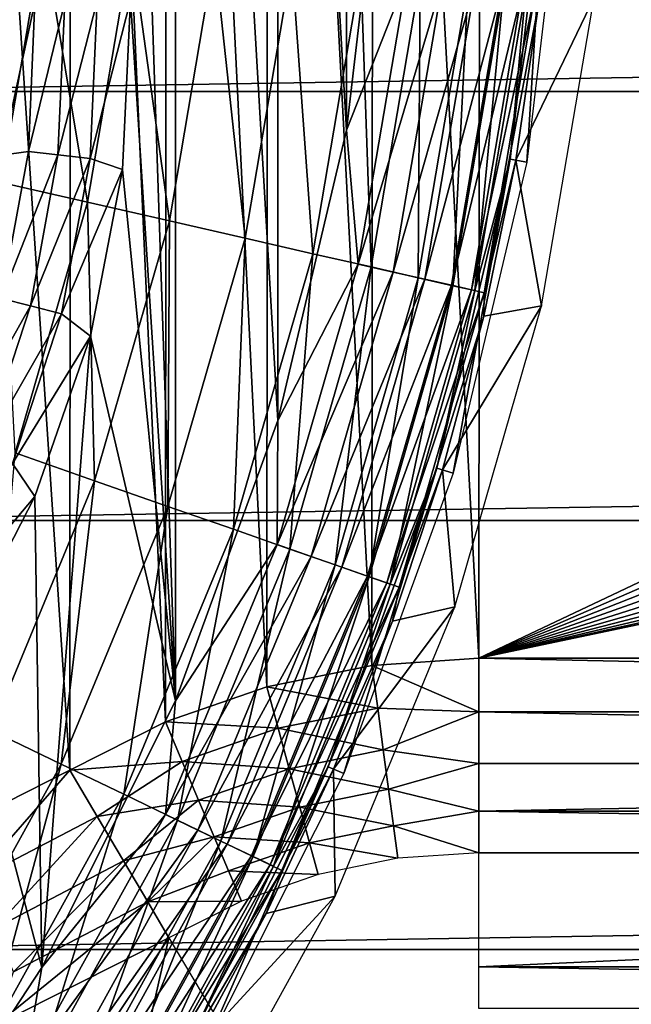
# Model space of a CAD drawing. Header units: millimetres. Extents: x -60 to 60, y -60 to 60.
# Tile 98 of 256: x -38.6 to -36.83, y -3.84 to -0.97. Entities that reach past the tile are written whole.
import ezdxf

# ---------------------------------------------------------------- set-up
doc = ezdxf.new("R2010")
doc.units = ezdxf.units.MM
doc.header["$LTSCALE"] = 81.481481
for name, color, linetype in [('106', 7, 'CONTINUOUS'), ('151', 7, 'CONTINUOUS'), ('17', 7, 'CONTINUOUS'), ('221', 7, 'CONTINUOUS'), ('24', 7, 'CONTINUOUS'), ('282', 7, 'CONTINUOUS'), ('323', 7, 'CONTINUOUS'), ('65', 7, 'CONTINUOUS'), ('66', 7, 'CONTINUOUS'), ('67', 7, 'CONTINUOUS'), ('7', 7, 'CONTINUOUS'), ('76', 7, 'CONTINUOUS'), ('87', 7, 'CONTINUOUS'), ('95', 7, 'CONTINUOUS')]:
    doc.layers.add(name, color=color, linetype=linetype)

msp = doc.modelspace()

# ---------------------------------------------------------------- linework, layer by layer
at = {"layer": '106', "color": 7, "linetype": 'Continuous', "true_color": 0xf5f5f5}
for points in [[(-37.5535, -0.4337, 2), (-37.6542, -1.2953, 2), (-37.4784, -0.8475, 2.0123), (-37.5535, -0.4337, 2)], [(-37.4784, -0.8475, 2.0123), (-37.6542, -1.2953, 2), (-37.6206, -1.6843, 2.0123), (-37.4784, -0.8475, 2.0123)], [(-37.4784, -0.8475, 2.0123), (-37.6206, -1.6843, 2.0123), (-37.3744, -0.8592, 2.0485), (-37.4784, -0.8475, 2.0123)], [(-37.3744, -0.8592, 2.0485), (-37.6206, -1.6843, 2.0123), (-37.5185, -1.7076, 2.0485), (-37.3744, -0.8592, 2.0485)], [(-37.3744, -0.8592, 2.0485), (-37.5185, -1.7076, 2.0485), (-37.2808, -0.8697, 2.1069), (-37.3744, -0.8592, 2.0485)], [(-37.2808, -0.8697, 2.1069), (-37.5185, -1.7076, 2.0485), (-37.4267, -1.7286, 2.1069), (-37.2808, -0.8697, 2.1069)], [(-37.2808, -0.8697, 2.1069), (-37.4267, -1.7286, 2.1069), (-37.2022, -0.8786, 2.1846), (-37.2808, -0.8697, 2.1069)], [(-37.2022, -0.8786, 2.1846), (-37.4267, -1.7286, 2.1069), (-37.3496, -1.7461, 2.1846), (-37.2022, -0.8786, 2.1846)], [(-37.2022, -0.8786, 2.1846), (-37.3496, -1.7461, 2.1846), (-37.1427, -0.8853, 2.2779), (-37.2022, -0.8786, 2.1846)], [(-37.1427, -0.8853, 2.2779), (-37.3496, -1.7461, 2.1846), (-37.2912, -1.7595, 2.2779), (-37.1427, -0.8853, 2.2779)], [(-37.1427, -0.8853, 2.2779), (-37.2912, -1.7595, 2.2779), (-37.105, -0.8896, 2.382), (-37.1427, -0.8853, 2.2779)], [(-37.105, -0.8896, 2.382), (-37.2912, -1.7595, 2.2779), (-37.2542, -1.7679, 2.382), (-37.105, -0.8896, 2.382)], [(-37.0948, -0.924, 2.4913), (-37.105, -0.8896, 2.382), (-37.2542, -1.7679, 2.382), (-37.0948, -0.924, 2.4913)], [(-37.1619, -1.3821, 2.4913), (-37.0948, -0.924, 2.4913), (-37.2542, -1.7679, 2.382), (-37.1619, -1.3821, 2.4913)], [(-37.6542, -1.2953, 2), (-37.8543, -2.1393, 2), (-37.6206, -1.6843, 2.0123), (-37.6542, -1.2953, 2)], [(-37.2555, -1.8355, 2.4913), (-37.1619, -1.3821, 2.4913), (-37.2542, -1.7679, 2.382), (-37.2555, -1.8355, 2.4913)], [(-37.6206, -1.6843, 2.0123), (-37.8556, -2.4999, 2.0123), (-37.5185, -1.7076, 2.0485), (-37.6206, -1.6843, 2.0123)], [(-37.6206, -1.6843, 2.0123), (-37.8543, -2.1393, 2), (-37.8556, -2.4999, 2.0123), (-37.6206, -1.6843, 2.0123)], [(-37.5185, -1.7076, 2.0485), (-37.8556, -2.4999, 2.0123), (-37.7567, -2.5345, 2.0485), (-37.5185, -1.7076, 2.0485)], [(-37.5185, -1.7076, 2.0485), (-37.7567, -2.5345, 2.0485), (-37.4267, -1.7286, 2.1069), (-37.5185, -1.7076, 2.0485)], [(-37.4267, -1.7286, 2.1069), (-37.7567, -2.5345, 2.0485), (-37.6678, -2.5656, 2.1069), (-37.4267, -1.7286, 2.1069)], [(-37.4267, -1.7286, 2.1069), (-37.6678, -2.5656, 2.1069), (-37.3496, -1.7461, 2.1846), (-37.4267, -1.7286, 2.1069)], [(-37.3496, -1.7461, 2.1846), (-37.6678, -2.5656, 2.1069), (-37.5933, -2.5917, 2.1846), (-37.3496, -1.7461, 2.1846)], [(-37.3496, -1.7461, 2.1846), (-37.5933, -2.5917, 2.1846), (-37.2912, -1.7595, 2.2779), (-37.3496, -1.7461, 2.1846)], [(-37.2912, -1.7595, 2.2779), (-37.5933, -2.5917, 2.1846), (-37.5367, -2.6115, 2.2779), (-37.2912, -1.7595, 2.2779)], [(-37.2912, -1.7595, 2.2779), (-37.5367, -2.6115, 2.2779), (-37.2542, -1.7679, 2.382), (-37.2912, -1.7595, 2.2779)], [(-37.2542, -1.7679, 2.382), (-37.5367, -2.6115, 2.2779), (-37.5009, -2.6241, 2.382), (-37.2542, -1.7679, 2.382)], [(-37.2555, -1.8355, 2.4913), (-37.2542, -1.7679, 2.382), (-37.5009, -2.6241, 2.382), (-37.2555, -1.8355, 2.4913)], [(-37.3753, -2.2827, 2.4913), (-37.2555, -1.8355, 2.4913), (-37.5009, -2.6241, 2.382), (-37.3753, -2.2827, 2.4913)], [(-37.8543, -2.1393, 2), (-38.151, -2.9544, 2), (-37.8556, -2.4999, 2.0123), (-37.8543, -2.1393, 2)], [(-37.521, -2.7221, 2.4913), (-37.3753, -2.2827, 2.4913), (-37.5009, -2.6241, 2.382), (-37.521, -2.7221, 2.4913)], [(-37.8556, -2.4999, 2.0123), (-38.1804, -3.2841, 2.0123), (-37.7567, -2.5345, 2.0485), (-37.8556, -2.4999, 2.0123)], [(-37.8556, -2.4999, 2.0123), (-38.151, -2.9544, 2), (-38.1804, -3.2841, 2.0123), (-37.8556, -2.4999, 2.0123)], [(-37.7567, -2.5345, 2.0485), (-38.1804, -3.2841, 2.0123), (-38.0861, -3.3296, 2.0485), (-37.7567, -2.5345, 2.0485)], [(-37.7567, -2.5345, 2.0485), (-38.0861, -3.3296, 2.0485), (-37.6678, -2.5656, 2.1069), (-37.7567, -2.5345, 2.0485)], [(-37.6678, -2.5656, 2.1069), (-38.0861, -3.3296, 2.0485), (-38.0012, -3.3704, 2.1069), (-37.6678, -2.5656, 2.1069)], [(-37.6678, -2.5656, 2.1069), (-38.0012, -3.3704, 2.1069), (-37.5933, -2.5917, 2.1846), (-37.6678, -2.5656, 2.1069)], [(-37.5933, -2.5917, 2.1846), (-38.0012, -3.3704, 2.1069), (-37.93, -3.4047, 2.1846), (-37.5933, -2.5917, 2.1846)], [(-37.5933, -2.5917, 2.1846), (-37.93, -3.4047, 2.1846), (-37.5367, -2.6115, 2.2779), (-37.5933, -2.5917, 2.1846)], [(-37.5367, -2.6115, 2.2779), (-37.93, -3.4047, 2.1846), (-37.876, -3.4307, 2.2779), (-37.5367, -2.6115, 2.2779)], [(-37.5367, -2.6115, 2.2779), (-37.876, -3.4307, 2.2779), (-37.5009, -2.6241, 2.382), (-37.5367, -2.6115, 2.2779)], [(-37.5009, -2.6241, 2.382), (-37.876, -3.4307, 2.2779), (-37.8418, -3.4472, 2.382), (-37.5009, -2.6241, 2.382)], [(-37.521, -2.7221, 2.4913), (-37.5009, -2.6241, 2.382), (-37.8418, -3.4472, 2.382), (-37.521, -2.7221, 2.4913)], [(-37.6919, -3.1524, 2.4913), (-37.521, -2.7221, 2.4913), (-37.8418, -3.4472, 2.382), (-37.6919, -3.1524, 2.4913)], [(-38.151, -2.9544, 2), (-38.5403, -3.7296, 2), (-38.1804, -3.2841, 2.0123), (-38.151, -2.9544, 2)], [(-37.8876, -3.572, 2.4913), (-37.6919, -3.1524, 2.4913), (-37.8418, -3.4472, 2.382), (-37.8876, -3.572, 2.4913)], [(-38.1804, -3.2841, 2.0123), (-38.591, -4.027, 2.0123), (-38.0861, -3.3296, 2.0485), (-38.1804, -3.2841, 2.0123)], [(-38.1804, -3.2841, 2.0123), (-38.5403, -3.7296, 2), (-38.591, -4.027, 2.0123), (-38.1804, -3.2841, 2.0123)], [(-38.0861, -3.3296, 2.0485), (-38.591, -4.027, 2.0123), (-38.5023, -4.0828, 2.0485), (-38.0861, -3.3296, 2.0485)], [(-38.0861, -3.3296, 2.0485), (-38.5023, -4.0828, 2.0485), (-38.0012, -3.3704, 2.1069), (-38.0861, -3.3296, 2.0485)], [(-38.0012, -3.3704, 2.1069), (-38.5023, -4.0828, 2.0485), (-38.4226, -4.1329, 2.1069), (-38.0012, -3.3704, 2.1069)], [(-38.0012, -3.3704, 2.1069), (-38.4226, -4.1329, 2.1069), (-37.93, -3.4047, 2.1846), (-38.0012, -3.3704, 2.1069)], [(-37.93, -3.4047, 2.1846), (-38.4226, -4.1329, 2.1069), (-38.3557, -4.1749, 2.1846), (-37.93, -3.4047, 2.1846)], [(-37.93, -3.4047, 2.1846), (-38.3557, -4.1749, 2.1846), (-37.876, -3.4307, 2.2779), (-37.93, -3.4047, 2.1846)], [(-37.876, -3.4307, 2.2779), (-38.3557, -4.1749, 2.1846), (-38.3049, -4.2068, 2.2779), (-37.876, -3.4307, 2.2779)], [(-37.876, -3.4307, 2.2779), (-38.3049, -4.2068, 2.2779), (-37.8418, -3.4472, 2.382), (-37.876, -3.4307, 2.2779)], [(-37.8418, -3.4472, 2.382), (-38.3049, -4.2068, 2.2779), (-38.2728, -4.227, 2.382), (-37.8418, -3.4472, 2.382)], [(-37.8876, -3.572, 2.4913), (-37.8418, -3.4472, 2.382), (-38.2728, -4.227, 2.382), (-37.8876, -3.572, 2.4913)], [(-38.1073, -3.9795, 2.4913), (-37.8876, -3.572, 2.4913), (-38.2728, -4.227, 2.382), (-38.1073, -3.9795, 2.4913)], [(-38.5403, -3.7296, 2), (-39.0169, -4.4543, 2), (-38.591, -4.027, 2.0123), (-38.5403, -3.7296, 2)]]:
    msp.add_3dface(points, dxfattribs=at)
at = {"layer": '151', "color": 7, "linetype": 'Continuous', "true_color": 0xf5f5f5}
for points in [[(-38.6354, -0.9257, 1.8536), (-38.6564, -1.368, 1.8536), (-38.5598, -0.9239, 1.9156), (-38.6354, -0.9257, 1.8536)], [(-38.6564, -1.368, 1.8536), (-38.579, -1.3573, 1.9156), (-38.5598, -0.9239, 1.9156), (-38.6564, -1.368, 1.8536)], [(-38.493, -1.3671, 1.9619), (-38.4733, -0.9218, 1.9619), (-38.579, -1.3573, 1.9156), (-38.493, -1.3671, 1.9619)], [(-38.579, -1.3573, 1.9156), (-38.4733, -0.9218, 1.9619), (-38.5598, -0.9239, 1.9156), (-38.579, -1.3573, 1.9156)], [(-38.493, -1.3671, 1.9619), (-38.3794, -0.9195, 1.9904), (-38.4733, -0.9218, 1.9619), (-38.493, -1.3671, 1.9619)], [(-38.3997, -1.3776, 1.9904), (-38.3794, -0.9195, 1.9904), (-38.493, -1.3671, 1.9619), (-38.3997, -1.3776, 1.9904)], [(-38.3053, -1.4097, 2), (-38.2819, -0.9172, 2), (-38.3997, -1.3776, 1.9904), (-38.3053, -1.4097, 2)], [(-38.3997, -1.3776, 1.9904), (-38.2819, -0.9172, 2), (-38.3794, -0.9195, 1.9904), (-38.3997, -1.3776, 1.9904)], [(-38.6564, -1.368, 1.8536), (-38.6571, -1.7842, 1.9156), (-38.579, -1.3573, 1.9156), (-38.6564, -1.368, 1.8536)], [(-38.6571, -1.7842, 1.9156), (-38.493, -1.3671, 1.9619), (-38.579, -1.3573, 1.9156), (-38.6571, -1.7842, 1.9156)], [(-38.5732, -1.8055, 1.9619), (-38.493, -1.3671, 1.9619), (-38.6571, -1.7842, 1.9156), (-38.5732, -1.8055, 1.9619)], [(-38.5732, -1.8055, 1.9619), (-38.3997, -1.3776, 1.9904), (-38.493, -1.3671, 1.9619), (-38.5732, -1.8055, 1.9619)], [(-38.4823, -1.8287, 1.9904), (-38.3997, -1.3776, 1.9904), (-38.5732, -1.8055, 1.9619), (-38.4823, -1.8287, 1.9904)], [(-38.4823, -1.8287, 1.9904), (-38.3053, -1.4097, 2), (-38.3997, -1.3776, 1.9904), (-38.4823, -1.8287, 1.9904)], [(-38.3985, -1.8941, 2), (-38.3053, -1.4097, 2), (-38.4823, -1.8287, 1.9904), (-38.3985, -1.8941, 2)], [(-38.7926, -2.1964, 1.9156), (-38.5732, -1.8055, 1.9619), (-38.6571, -1.7842, 1.9156), (-38.7926, -2.1964, 1.9156)], [(-38.7124, -2.2289, 1.9619), (-38.5732, -1.8055, 1.9619), (-38.7926, -2.1964, 1.9156), (-38.7124, -2.2289, 1.9619)], [(-38.7124, -2.2289, 1.9619), (-38.4823, -1.8287, 1.9904), (-38.5732, -1.8055, 1.9619), (-38.7124, -2.2289, 1.9619)], [(-38.6254, -2.2643, 1.9904), (-38.4823, -1.8287, 1.9904), (-38.7124, -2.2289, 1.9619), (-38.6254, -2.2643, 1.9904)], [(-38.6254, -2.2643, 1.9904), (-38.3985, -1.8941, 2), (-38.4823, -1.8287, 1.9904), (-38.6254, -2.2643, 1.9904)], [(-38.5598, -2.3603, 2), (-38.3985, -1.8941, 2), (-38.6254, -2.2643, 1.9904), (-38.5598, -2.3603, 2)], [(-38.8266, -2.6763, 1.9904), (-38.5598, -2.3603, 2), (-38.6254, -2.2643, 1.9904), (-38.8266, -2.6763, 1.9904)], [(-38.7857, -2.7987, 2), (-38.5598, -2.3603, 2), (-38.8266, -2.6763, 1.9904), (-38.7857, -2.7987, 2)]]:
    msp.add_3dface(points, dxfattribs=at)
at = {"layer": '17', "color": 7, "linetype": 'Continuous', "true_color": 0xf5f5f5}
for points in [[(-37.2701, -3.7274, -3.2343), (-30, -3.396, -3.5657), (-30, -3.7274, -3.2343), (-37.2701, -3.7274, -3.2343)], [(-37.2701, -3.396, -3.5657), (-30, -3.396, -3.5657), (-37.2701, -3.7274, -3.2343), (-37.2701, -3.396, -3.5657)]]:
    msp.add_3dface(points, dxfattribs=at)
at = {"layer": '221', "color": 151, "linetype": 'Continuous', "true_color": 0x7dbfed}
for points in [[(-37.1788, -1.3791, 16.8297), (-37.0716, -0.4618, 16.8297), (-37.13, -1.3877, 13.9913), (-37.1788, -1.3791, 16.8297)], [(-37.13, -1.3877, 13.9913), (-37.0716, -0.4618, 16.8297), (-37.0221, -0.4647, 13.9913), (-37.13, -1.3877, 13.9913)], [(-37.3918, -2.2778, 16.8297), (-37.1788, -1.3791, 16.8297), (-37.3443, -2.292, 13.9913), (-37.3918, -2.2778, 16.8297)], [(-37.3443, -2.292, 13.9913), (-37.1788, -1.3791, 16.8297), (-37.13, -1.3877, 13.9913), (-37.3443, -2.292, 13.9913)], [(-37.7076, -3.1456, 16.8297), (-37.3918, -2.2778, 16.8297), (-37.6621, -3.1652, 13.9913), (-37.7076, -3.1456, 16.8297)], [(-37.6621, -3.1652, 13.9913), (-37.3918, -2.2778, 16.8297), (-37.3443, -2.292, 13.9913), (-37.6621, -3.1652, 13.9913)], [(-38.1221, -3.9709, 16.8297), (-37.7076, -3.1456, 16.8297), (-38.0792, -3.9957, 13.9913), (-38.1221, -3.9709, 16.8297)], [(-38.0792, -3.9957, 13.9913), (-37.7076, -3.1456, 16.8297), (-37.6621, -3.1652, 13.9913), (-38.0792, -3.9957, 13.9913)]]:
    msp.add_3dface(points, dxfattribs=at)
at = {"layer": '24', "color": 7, "linetype": 'Continuous', "true_color": 0xf5f5f5}
for points in [[(-38.6753, -3.898, -3.5657), (-38.1703, -3.6427, -3.5657), (-38.5459, -4.2031, -3.2343), (-38.6753, -3.898, -3.5657)], [(-38.5459, -4.2031, -3.2343), (-38.1703, -3.6427, -3.5657), (-38.269, -4.0745, -3.2343), (-38.5459, -4.2031, -3.2343)], [(-38.269, -4.0745, -3.2343), (-38.1703, -3.6427, -3.5657), (-38.0014, -3.9278, -3.2343), (-38.269, -4.0745, -3.2343)]]:
    msp.add_3dface(points, dxfattribs=at)
at = {"layer": '282', "color": 151, "linetype": 'Continuous', "true_color": 0x7dbfed}
for points in [[(-37.0716, -0.4618, 16.8297), (-37.1788, -1.3791, 16.8297), (-37.1326, -0.8864, 17.0902), (-37.0716, -0.4618, 16.8297)], [(-38.8034, -0.7524, 18.5), (-38.5358, -0.7283, 18.4795), (-38.658, -1.4475, 18.4795), (-38.8034, -0.7524, 18.5)], [(-38.5358, -0.7283, 18.4795), (-38.4075, -1.5047, 18.4185), (-38.658, -1.4475, 18.4795), (-38.5358, -0.7283, 18.4795)], [(-38.2804, -0.7571, 18.4185), (-38.4075, -1.5047, 18.4185), (-38.5358, -0.7283, 18.4795), (-38.2804, -0.7571, 18.4185)], [(-38.2804, -0.7571, 18.4185), (-38.1692, -1.5591, 18.3185), (-38.4075, -1.5047, 18.4185), (-38.2804, -0.7571, 18.4185)], [(-38.0376, -0.7845, 18.3185), (-38.1692, -1.5591, 18.3185), (-38.2804, -0.7571, 18.4185), (-38.0376, -0.7845, 18.3185)], [(-38.0376, -0.7845, 18.3185), (-37.9489, -1.6094, 18.1818), (-38.1692, -1.5591, 18.3185), (-38.0376, -0.7845, 18.3185)], [(-37.8131, -0.8098, 18.1818), (-37.9489, -1.6094, 18.1818), (-38.0376, -0.7845, 18.3185), (-37.8131, -0.8098, 18.1818)], [(-37.8131, -0.8098, 18.1818), (-37.752, -1.6543, 18.0118), (-37.9489, -1.6094, 18.1818), (-37.8131, -0.8098, 18.1818)], [(-37.6123, -0.8324, 18.0118), (-37.752, -1.6543, 18.0118), (-37.8131, -0.8098, 18.1818), (-37.6123, -0.8324, 18.0118)], [(-37.6123, -0.8324, 18.0118), (-37.583, -1.6929, 17.8125), (-37.752, -1.6543, 18.0118), (-37.6123, -0.8324, 18.0118)], [(-37.4401, -0.8518, 17.8125), (-37.583, -1.6929, 17.8125), (-37.6123, -0.8324, 18.0118), (-37.4401, -0.8518, 17.8125)], [(-37.4401, -0.8518, 17.8125), (-37.4462, -1.7241, 17.5888), (-37.583, -1.6929, 17.8125), (-37.4401, -0.8518, 17.8125)], [(-37.3007, -0.8675, 17.5888), (-37.4462, -1.7241, 17.5888), (-37.4401, -0.8518, 17.8125), (-37.3007, -0.8675, 17.5888)], [(-37.3007, -0.8675, 17.5888), (-37.3448, -1.7472, 17.3461), (-37.4462, -1.7241, 17.5888), (-37.3007, -0.8675, 17.5888)], [(-37.1973, -0.8791, 17.3461), (-37.3448, -1.7472, 17.3461), (-37.3007, -0.8675, 17.5888), (-37.1973, -0.8791, 17.3461)], [(-37.1973, -0.8791, 17.3461), (-37.2813, -1.7617, 17.0902), (-37.3448, -1.7472, 17.3461), (-37.1973, -0.8791, 17.3461)], [(-37.1326, -0.8864, 17.0902), (-37.2813, -1.7617, 17.0902), (-37.1973, -0.8791, 17.3461), (-37.1326, -0.8864, 17.0902)], [(-37.1326, -0.8864, 17.0902), (-37.1788, -1.3791, 16.8297), (-37.2813, -1.7617, 17.0902), (-37.1326, -0.8864, 17.0902)], [(-37.1788, -1.3791, 16.8297), (-37.3918, -2.2778, 16.8297), (-37.2813, -1.7617, 17.0902), (-37.1788, -1.3791, 16.8297)], [(-38.4075, -1.5047, 18.4185), (-38.6174, -2.2334, 18.4185), (-38.658, -1.4475, 18.4795), (-38.4075, -1.5047, 18.4185)], [(-38.4075, -1.5047, 18.4185), (-38.3867, -2.3141, 18.3185), (-38.6174, -2.2334, 18.4185), (-38.4075, -1.5047, 18.4185)], [(-38.1692, -1.5591, 18.3185), (-38.3867, -2.3141, 18.3185), (-38.4075, -1.5047, 18.4185), (-38.1692, -1.5591, 18.3185)], [(-38.1692, -1.5591, 18.3185), (-38.1735, -2.3887, 18.1818), (-38.3867, -2.3141, 18.3185), (-38.1692, -1.5591, 18.3185)], [(-37.9489, -1.6094, 18.1818), (-38.1735, -2.3887, 18.1818), (-38.1692, -1.5591, 18.3185), (-37.9489, -1.6094, 18.1818)], [(-37.9489, -1.6094, 18.1818), (-37.9828, -2.4554, 18.0118), (-38.1735, -2.3887, 18.1818), (-37.9489, -1.6094, 18.1818)], [(-37.752, -1.6543, 18.0118), (-37.9828, -2.4554, 18.0118), (-37.9489, -1.6094, 18.1818), (-37.752, -1.6543, 18.0118)], [(-37.752, -1.6543, 18.0118), (-37.8192, -2.5127, 17.8125), (-37.9828, -2.4554, 18.0118), (-37.752, -1.6543, 18.0118)], [(-37.583, -1.6929, 17.8125), (-37.8192, -2.5127, 17.8125), (-37.752, -1.6543, 18.0118), (-37.583, -1.6929, 17.8125)], [(-37.583, -1.6929, 17.8125), (-37.6868, -2.559, 17.5888), (-37.8192, -2.5127, 17.8125), (-37.583, -1.6929, 17.8125)], [(-37.4462, -1.7241, 17.5888), (-37.6868, -2.559, 17.5888), (-37.583, -1.6929, 17.8125), (-37.4462, -1.7241, 17.5888)], [(-37.4462, -1.7241, 17.5888), (-37.5886, -2.5934, 17.3461), (-37.6868, -2.559, 17.5888), (-37.4462, -1.7241, 17.5888)], [(-37.3448, -1.7472, 17.3461), (-37.5886, -2.5934, 17.3461), (-37.4462, -1.7241, 17.5888), (-37.3448, -1.7472, 17.3461)], [(-37.3448, -1.7472, 17.3461), (-37.5271, -2.6149, 17.0902), (-37.5886, -2.5934, 17.3461), (-37.3448, -1.7472, 17.3461)], [(-37.2813, -1.7617, 17.0902), (-37.5271, -2.6149, 17.0902), (-37.3448, -1.7472, 17.3461), (-37.2813, -1.7617, 17.0902)], [(-37.2813, -1.7617, 17.0902), (-37.3918, -2.2778, 16.8297), (-37.5271, -2.6149, 17.0902), (-37.2813, -1.7617, 17.0902)], [(-38.3867, -2.3141, 18.3185), (-38.6874, -3.04, 18.3185), (-38.6174, -2.2334, 18.4185), (-38.3867, -2.3141, 18.3185)], [(-37.3918, -2.2778, 16.8297), (-37.7076, -3.1456, 16.8297), (-37.5271, -2.6149, 17.0902), (-37.3918, -2.2778, 16.8297)], [(-38.3867, -2.3141, 18.3185), (-38.4838, -3.138, 18.1818), (-38.6874, -3.04, 18.3185), (-38.3867, -2.3141, 18.3185)], [(-38.1735, -2.3887, 18.1818), (-38.4838, -3.138, 18.1818), (-38.3867, -2.3141, 18.3185), (-38.1735, -2.3887, 18.1818)], [(-38.1735, -2.3887, 18.1818), (-38.3018, -3.2257, 18.0118), (-38.4838, -3.138, 18.1818), (-38.1735, -2.3887, 18.1818)], [(-37.9828, -2.4554, 18.0118), (-38.3018, -3.2257, 18.0118), (-38.1735, -2.3887, 18.1818), (-37.9828, -2.4554, 18.0118)], [(-37.9828, -2.4554, 18.0118), (-38.1457, -3.3009, 17.8125), (-38.3018, -3.2257, 18.0118), (-37.9828, -2.4554, 18.0118)], [(-37.8192, -2.5127, 17.8125), (-38.1457, -3.3009, 17.8125), (-37.9828, -2.4554, 18.0118), (-37.8192, -2.5127, 17.8125)], [(-37.8192, -2.5127, 17.8125), (-38.0193, -3.3618, 17.5888), (-38.1457, -3.3009, 17.8125), (-37.8192, -2.5127, 17.8125)], [(-37.6868, -2.559, 17.5888), (-38.0193, -3.3618, 17.5888), (-37.8192, -2.5127, 17.8125), (-37.6868, -2.559, 17.5888)], [(-37.6868, -2.559, 17.5888), (-37.9256, -3.4069, 17.3461), (-38.0193, -3.3618, 17.5888), (-37.6868, -2.559, 17.5888)], [(-37.5886, -2.5934, 17.3461), (-37.9256, -3.4069, 17.3461), (-37.6868, -2.559, 17.5888), (-37.5886, -2.5934, 17.3461)], [(-37.5886, -2.5934, 17.3461), (-37.8669, -3.4351, 17.0902), (-37.9256, -3.4069, 17.3461), (-37.5886, -2.5934, 17.3461)], [(-37.5271, -2.6149, 17.0902), (-37.8669, -3.4351, 17.0902), (-37.5886, -2.5934, 17.3461), (-37.5271, -2.6149, 17.0902)], [(-37.5271, -2.6149, 17.0902), (-37.7076, -3.1456, 16.8297), (-37.8669, -3.4351, 17.0902), (-37.5271, -2.6149, 17.0902)], [(-38.4838, -3.138, 18.1818), (-38.8762, -3.8479, 18.1818), (-38.6874, -3.04, 18.3185), (-38.4838, -3.138, 18.1818)], [(-38.4838, -3.138, 18.1818), (-38.7051, -3.9554, 18.0118), (-38.8762, -3.8479, 18.1818), (-38.4838, -3.138, 18.1818)], [(-38.3018, -3.2257, 18.0118), (-38.7051, -3.9554, 18.0118), (-38.4838, -3.138, 18.1818), (-38.3018, -3.2257, 18.0118)], [(-37.7076, -3.1456, 16.8297), (-38.1221, -3.9709, 16.8297), (-37.8669, -3.4351, 17.0902), (-37.7076, -3.1456, 16.8297)], [(-38.3018, -3.2257, 18.0118), (-38.5584, -4.0475, 17.8125), (-38.7051, -3.9554, 18.0118), (-38.3018, -3.2257, 18.0118)], [(-38.1457, -3.3009, 17.8125), (-38.5584, -4.0475, 17.8125), (-38.3018, -3.2257, 18.0118), (-38.1457, -3.3009, 17.8125)], [(-38.1457, -3.3009, 17.8125), (-38.4395, -4.1222, 17.5888), (-38.5584, -4.0475, 17.8125), (-38.1457, -3.3009, 17.8125)], [(-38.0193, -3.3618, 17.5888), (-38.4395, -4.1222, 17.5888), (-38.1457, -3.3009, 17.8125), (-38.0193, -3.3618, 17.5888)], [(-38.0193, -3.3618, 17.5888), (-38.3515, -4.1775, 17.3461), (-38.4395, -4.1222, 17.5888), (-38.0193, -3.3618, 17.5888)], [(-37.9256, -3.4069, 17.3461), (-38.3515, -4.1775, 17.3461), (-38.0193, -3.3618, 17.5888), (-37.9256, -3.4069, 17.3461)], [(-37.9256, -3.4069, 17.3461), (-38.2963, -4.2122, 17.0902), (-38.3515, -4.1775, 17.3461), (-37.9256, -3.4069, 17.3461)], [(-37.8669, -3.4351, 17.0902), (-38.2963, -4.2122, 17.0902), (-37.9256, -3.4069, 17.3461), (-37.8669, -3.4351, 17.0902)], [(-37.8669, -3.4351, 17.0902), (-38.1221, -3.9709, 16.8297), (-38.2963, -4.2122, 17.0902), (-37.8669, -3.4351, 17.0902)]]:
    msp.add_3dface(points, dxfattribs=at)
at = {"layer": '323', "color": 151, "linetype": 'Continuous', "true_color": 0x7dbfed}
for points in [[(39.3467, 0.0634, 20.9226), (-39.3467, 0.0634, 20.9226), (-39.3913, -1.1829, 21.1397), (39.3467, 0.0634, 20.9226)], [(39.3913, -1.1829, 21.1397), (39.3467, 0.0634, 20.9226), (-39.3913, -1.1829, 21.1397), (39.3913, -1.1829, 21.1397)], [(39.3913, -1.1829, 21.1397), (-39.3913, -1.1829, 21.1397), (-39.3964, -2.4301, 21.3569), (39.3913, -1.1829, 21.1397)], [(39.3964, -2.4301, 21.3569), (39.3913, -1.1829, 21.1397), (-39.3964, -2.4301, 21.3569), (39.3964, -2.4301, 21.3569)], [(39.3964, -2.4301, 21.3569), (-39.3964, -2.4301, 21.3569), (-39.3622, -3.6768, 21.574), (39.3964, -2.4301, 21.3569)], [(39.3622, -3.6768, 21.574), (39.3964, -2.4301, 21.3569), (-39.3622, -3.6768, 21.574), (39.3622, -3.6768, 21.574)], [(39.3622, -3.6768, 21.574), (-39.3622, -3.6768, 21.574), (-39.1759, -6.1635, 22.0071), (39.3622, -3.6768, 21.574)], [(39.1759, -6.1635, 22.0071), (39.3622, -3.6768, 21.574), (-39.1759, -6.1635, 22.0071), (39.1759, -6.1635, 22.0071)]]:
    msp.add_3dface(points, dxfattribs=at)
at = {"layer": '65', "color": 7, "linetype": 'Continuous', "true_color": 0xf5f5f5}
for points in [[(-38.8962, -3.3772, -3.8), (-38.4587, -3.156, -3.8), (-38.7417, -3.4797, -3.7846), (-38.8962, -3.3772, -3.8)], [(-38.7417, -3.4797, -3.7846), (-38.4587, -3.156, -3.8), (-38.3791, -3.2903, -3.7846), (-38.7417, -3.4797, -3.7846)], [(-38.7417, -3.4797, -3.7846), (-38.3791, -3.2903, -3.7846), (-38.6793, -3.6164, -3.739), (-38.7417, -3.4797, -3.7846)], [(-38.6793, -3.6164, -3.739), (-38.3791, -3.2903, -3.7846), (-38.3025, -3.4195, -3.739), (-38.6793, -3.6164, -3.739)], [(-38.6793, -3.6164, -3.739), (-38.3025, -3.4195, -3.739), (-38.6219, -3.7423, -3.665), (-38.6793, -3.6164, -3.739)], [(-38.6219, -3.7423, -3.665), (-38.3025, -3.4195, -3.739), (-38.232, -3.5386, -3.665), (-38.6219, -3.7423, -3.665)], [(-38.6753, -3.898, -3.5657), (-38.6219, -3.7423, -3.665), (-38.232, -3.5386, -3.665), (-38.6753, -3.898, -3.5657)], [(-38.1703, -3.6427, -3.5657), (-38.6753, -3.898, -3.5657), (-38.232, -3.5386, -3.665), (-38.1703, -3.6427, -3.5657)]]:
    msp.add_3dface(points, dxfattribs=at)
at = {"layer": '66', "color": 7, "linetype": 'Continuous', "true_color": 0xf5f5f5}
for points in [[(-37.5804, -2.851, -3.8), (-37.2701, -2.8303, -3.8), (-37.2701, -2.9864, -3.7846), (-37.5804, -2.851, -3.8)], [(-37.886, -2.9131, -3.8), (-37.5804, -2.851, -3.8), (-37.5637, -2.9751, -3.7902), (-37.886, -2.9131, -3.8)], [(-37.5637, -2.9751, -3.7902), (-37.5804, -2.851, -3.8), (-37.2701, -2.9864, -3.7846), (-37.5637, -2.9751, -3.7902)], [(-38.1806, -3.0155, -3.8), (-37.886, -2.9131, -3.8), (-37.853, -3.0338, -3.7902), (-38.1806, -3.0155, -3.8)], [(-37.886, -2.9131, -3.8), (-37.5637, -2.9751, -3.7902), (-37.853, -3.0338, -3.7902), (-37.886, -2.9131, -3.8)], [(-37.5637, -2.9751, -3.7902), (-37.5475, -3.0961, -3.7608), (-37.853, -3.0338, -3.7902), (-37.5637, -2.9751, -3.7902)], [(-37.5475, -3.0961, -3.7608), (-37.5637, -2.9751, -3.7902), (-37.2701, -2.9864, -3.7846), (-37.5475, -3.0961, -3.7608)], [(-37.2701, -3.1364, -3.7391), (-37.5475, -3.0961, -3.7608), (-37.2701, -2.9864, -3.7846), (-37.2701, -3.1364, -3.7391)], [(-38.4587, -3.156, -3.8), (-38.1806, -3.0155, -3.8), (-38.1318, -3.1307, -3.7902), (-38.4587, -3.156, -3.8)], [(-38.1806, -3.0155, -3.8), (-37.853, -3.0338, -3.7902), (-38.1318, -3.1307, -3.7902), (-38.1806, -3.0155, -3.8)], [(-37.853, -3.0338, -3.7902), (-37.8207, -3.1516, -3.7608), (-38.1318, -3.1307, -3.7902), (-37.853, -3.0338, -3.7902)], [(-37.853, -3.0338, -3.7902), (-37.5475, -3.0961, -3.7608), (-37.8207, -3.1516, -3.7608), (-37.853, -3.0338, -3.7902)], [(-37.5475, -3.0961, -3.7608), (-37.532, -3.211, -3.7128), (-37.8207, -3.1516, -3.7608), (-37.5475, -3.0961, -3.7608)], [(-37.532, -3.211, -3.7128), (-37.5475, -3.0961, -3.7608), (-37.2701, -3.1364, -3.7391), (-37.532, -3.211, -3.7128)], [(-38.3791, -3.2903, -3.7846), (-38.4587, -3.156, -3.8), (-38.1318, -3.1307, -3.7902), (-38.3791, -3.2903, -3.7846)], [(-38.3791, -3.2903, -3.7846), (-38.1318, -3.1307, -3.7902), (-38.0841, -3.243, -3.7608), (-38.3791, -3.2903, -3.7846)], [(-38.1318, -3.1307, -3.7902), (-37.8207, -3.1516, -3.7608), (-38.0841, -3.243, -3.7608), (-38.1318, -3.1307, -3.7902)], [(-37.2701, -3.2748, -3.6652), (-37.532, -3.211, -3.7128), (-37.2701, -3.1364, -3.7391), (-37.2701, -3.2748, -3.6652)], [(-37.8207, -3.1516, -3.7608), (-37.7901, -3.2634, -3.7128), (-38.0841, -3.243, -3.7608), (-37.8207, -3.1516, -3.7608)], [(-37.8207, -3.1516, -3.7608), (-37.532, -3.211, -3.7128), (-37.7901, -3.2634, -3.7128), (-37.8207, -3.1516, -3.7608)], [(-37.532, -3.211, -3.7128), (-37.5178, -3.3171, -3.6472), (-37.7901, -3.2634, -3.7128), (-37.532, -3.211, -3.7128)], [(-37.5178, -3.3171, -3.6472), (-37.532, -3.211, -3.7128), (-37.2701, -3.2748, -3.6652), (-37.5178, -3.3171, -3.6472)], [(-38.3025, -3.4195, -3.739), (-38.3791, -3.2903, -3.7846), (-38.0841, -3.243, -3.7608), (-38.3025, -3.4195, -3.739)], [(-38.3025, -3.4195, -3.739), (-38.0841, -3.243, -3.7608), (-38.0388, -3.3498, -3.7128), (-38.3025, -3.4195, -3.739)], [(-38.0841, -3.243, -3.7608), (-37.7901, -3.2634, -3.7128), (-38.0388, -3.3498, -3.7128), (-38.0841, -3.243, -3.7608)], [(-37.7901, -3.2634, -3.7128), (-37.7618, -3.3667, -3.6472), (-38.0388, -3.3498, -3.7128), (-37.7901, -3.2634, -3.7128)], [(-37.7901, -3.2634, -3.7128), (-37.5178, -3.3171, -3.6472), (-37.7618, -3.3667, -3.6472), (-37.7901, -3.2634, -3.7128)], [(-37.2701, -3.396, -3.5657), (-37.5178, -3.3171, -3.6472), (-37.2701, -3.2748, -3.6652), (-37.2701, -3.396, -3.5657)], [(-37.5178, -3.3171, -3.6472), (-37.5051, -3.4117, -3.5657), (-37.7618, -3.3667, -3.6472), (-37.5178, -3.3171, -3.6472)], [(-37.5178, -3.3171, -3.6472), (-37.2701, -3.396, -3.5657), (-37.5051, -3.4117, -3.5657), (-37.5178, -3.3171, -3.6472)], [(-38.232, -3.5386, -3.665), (-38.3025, -3.4195, -3.739), (-38.0388, -3.3498, -3.7128), (-38.232, -3.5386, -3.665)], [(-38.232, -3.5386, -3.665), (-38.0388, -3.3498, -3.7128), (-37.997, -3.4483, -3.6472), (-38.232, -3.5386, -3.665)], [(-38.0388, -3.3498, -3.7128), (-37.7618, -3.3667, -3.6472), (-37.997, -3.4483, -3.6472), (-38.0388, -3.3498, -3.7128)], [(-37.7618, -3.3667, -3.6472), (-37.7366, -3.4587, -3.5657), (-37.997, -3.4483, -3.6472), (-37.7618, -3.3667, -3.6472)], [(-37.7618, -3.3667, -3.6472), (-37.5051, -3.4117, -3.5657), (-37.7366, -3.4587, -3.5657), (-37.7618, -3.3667, -3.6472)], [(-38.232, -3.5386, -3.665), (-37.997, -3.4483, -3.6472), (-37.9597, -3.5362, -3.5657), (-38.232, -3.5386, -3.665)], [(-37.997, -3.4483, -3.6472), (-37.7366, -3.4587, -3.5657), (-37.9597, -3.5362, -3.5657), (-37.997, -3.4483, -3.6472)], [(-38.1703, -3.6427, -3.5657), (-38.232, -3.5386, -3.665), (-37.9597, -3.5362, -3.5657), (-38.1703, -3.6427, -3.5657)]]:
    msp.add_3dface(points, dxfattribs=at)
at = {"layer": '67', "color": 7, "linetype": 'Continuous', "true_color": 0xf5f5f5}
for points in [[(-37.2701, -2.9864, -3.7846), (-37.2701, -2.8303, -3.8), (-30, -2.9864, -3.7846), (-37.2701, -2.9864, -3.7846)], [(-37.2701, -2.8303, -3.8), (-30, -2.8303, -3.8), (-30, -2.9864, -3.7846), (-37.2701, -2.8303, -3.8)], [(-30, -3.1366, -3.739), (-37.2701, -2.9864, -3.7846), (-30, -2.9864, -3.7846), (-30, -3.1366, -3.739)], [(-37.2701, -3.1364, -3.7391), (-37.2701, -2.9864, -3.7846), (-30, -3.1366, -3.739), (-37.2701, -3.1364, -3.7391)], [(-37.2701, -3.2748, -3.6652), (-37.2701, -3.1364, -3.7391), (-30, -3.1366, -3.739), (-37.2701, -3.2748, -3.6652)], [(-30, -3.275, -3.665), (-37.2701, -3.2748, -3.6652), (-30, -3.1366, -3.739), (-30, -3.275, -3.665)], [(-30, -3.396, -3.5657), (-37.2701, -3.2748, -3.6652), (-30, -3.275, -3.665), (-30, -3.396, -3.5657)], [(-30, -3.396, -3.5657), (-37.2701, -3.396, -3.5657), (-37.2701, -3.2748, -3.6652), (-30, -3.396, -3.5657)]]:
    msp.add_3dface(points, dxfattribs=at)
at = {"layer": '7', "color": 7, "linetype": 'Continuous', "true_color": 0xf5f5f5}
for points in [[(-38.8962, -3.3772, -3.8), (-38.8934, 3.3761, -3.8), (-38.4587, -3.156, -3.8), (-38.8962, -3.3772, -3.8)], [(-38.8934, 3.3761, -3.8), (-38.4552, 3.154, -3.8), (-38.4587, -3.156, -3.8), (-38.8934, 3.3761, -3.8)], [(-38.4587, -3.156, -3.8), (-38.4552, 3.154, -3.8), (-38.1806, -3.0155, -3.8), (-38.4587, -3.156, -3.8)], [(-38.4552, 3.154, -3.8), (-38.1773, 3.0131, -3.8), (-38.1806, -3.0155, -3.8), (-38.4552, 3.154, -3.8)], [(-38.1806, -3.0155, -3.8), (-38.1773, 3.0131, -3.8), (-37.886, -2.9131, -3.8), (-38.1806, -3.0155, -3.8)], [(-38.1773, 3.0131, -3.8), (-37.8822, 2.9103, -3.8), (-37.886, -2.9131, -3.8), (-38.1773, 3.0131, -3.8)], [(-37.886, -2.9131, -3.8), (-37.8822, 2.9103, -3.8), (-37.5804, -2.851, -3.8), (-37.886, -2.9131, -3.8)], [(-37.8822, 2.9103, -3.8), (-37.576, 2.8479, -3.8), (-37.5804, -2.851, -3.8), (-37.8822, 2.9103, -3.8)], [(-37.5804, -2.851, -3.8), (-37.576, 2.8479, -3.8), (-37.2701, -2.8303, -3.8), (-37.5804, -2.851, -3.8)], [(-37.576, 2.8479, -3.8), (-37.2645, 2.827, -3.8), (-37.2701, -2.8303, -3.8), (-37.576, 2.8479, -3.8)], [(-37.2701, -2.8303, -3.8), (-37.2645, 2.827, -3.8), (-31.3, 0, -3.8), (-37.2701, -2.8303, -3.8)], [(-31.2803, -0.2257, -3.8), (-37.2701, -2.8303, -3.8), (-31.3, 0, -3.8), (-31.2803, -0.2257, -3.8)], [(-31.2216, -0.4446, -3.8), (-37.2701, -2.8303, -3.8), (-31.2803, -0.2257, -3.8), (-31.2216, -0.4446, -3.8)], [(-31.1258, -0.65, -3.8), (-37.2701, -2.8303, -3.8), (-31.2216, -0.4446, -3.8), (-31.1258, -0.65, -3.8)], [(-30.9959, -0.8356, -3.8), (-37.2701, -2.8303, -3.8), (-31.1258, -0.65, -3.8), (-30.9959, -0.8356, -3.8)], [(-30.8356, -0.9958, -3.8), (-37.2701, -2.8303, -3.8), (-30.9959, -0.8356, -3.8), (-30.8356, -0.9958, -3.8)], [(-30.65, -1.1258, -3.8), (-37.2701, -2.8303, -3.8), (-30.8356, -0.9958, -3.8), (-30.65, -1.1258, -3.8)], [(-30.4446, -1.2216, -3.8), (-37.2701, -2.8303, -3.8), (-30.65, -1.1258, -3.8), (-30.4446, -1.2216, -3.8)], [(-30.2257, -1.2802, -3.8), (-37.2701, -2.8303, -3.8), (-30.4446, -1.2216, -3.8), (-30.2257, -1.2802, -3.8)], [(-30, -1.3, -3.8), (-37.2701, -2.8303, -3.8), (-30.2257, -1.2802, -3.8), (-30, -1.3, -3.8)], [(-30, -2.8303, -3.8), (-37.2701, -2.8303, -3.8), (-30, -1.3, -3.8), (-30, -2.8303, -3.8)]]:
    msp.add_3dface(points, dxfattribs=at)
at = {"layer": '76', "color": 7, "linetype": 'Continuous', "true_color": 0xf5f5f5}
for points in [[(-37.2701, -3.7274, -3.2343), (-30, -3.8483, -3.135), (-37.2701, -3.8486, -3.1348), (-37.2701, -3.7274, -3.2343)], [(-37.2701, -3.7274, -3.2343), (-30, -3.7274, -3.2343), (-30, -3.8483, -3.135), (-37.2701, -3.7274, -3.2343)]]:
    msp.add_3dface(points, dxfattribs=at)
at = {"layer": '87', "color": 7, "linetype": 'Continuous', "true_color": 0xf5f5f5}
for points in [[(-38.151, -2.9544, 2), (-38.151, 2.9544, 2), (-38.2819, 0.9172, 2), (-38.151, -2.9544, 2)], [(-37.8543, -2.1393, 2), (-38.151, 2.9544, 2), (-38.151, -2.9544, 2), (-37.8543, -2.1393, 2)], [(-37.8543, 2.1393, 2), (-38.151, 2.9544, 2), (-37.8543, -2.1393, 2), (-37.8543, 2.1393, 2)], [(-37.6542, -1.2953, 2), (-37.8543, 2.1393, 2), (-37.8543, -2.1393, 2), (-37.6542, -1.2953, 2)], [(-37.6542, 1.2953, 2), (-37.8543, 2.1393, 2), (-37.6542, -1.2953, 2), (-37.6542, 1.2953, 2)], [(-37.5535, -0.4337, 2), (-37.6542, 1.2953, 2), (-37.6542, -1.2953, 2), (-37.5535, -0.4337, 2)], [(-38.151, -2.9544, 2), (-38.2819, 0.9172, 2), (-38.2819, -0.9172, 2), (-38.151, -2.9544, 2)], [(-38.3053, -1.4097, 2), (-38.151, -2.9544, 2), (-38.2819, -0.9172, 2), (-38.3053, -1.4097, 2)], [(-38.3985, -1.8941, 2), (-38.151, -2.9544, 2), (-38.3053, -1.4097, 2), (-38.3985, -1.8941, 2)], [(-38.5598, -2.3603, 2), (-38.5403, -3.7296, 2), (-38.3985, -1.8941, 2), (-38.5598, -2.3603, 2)], [(-38.5403, -3.7296, 2), (-38.151, -2.9544, 2), (-38.3985, -1.8941, 2), (-38.5403, -3.7296, 2)], [(-38.7857, -2.7987, 2), (-38.5403, -3.7296, 2), (-38.5598, -2.3603, 2), (-38.7857, -2.7987, 2)], [(-39.0169, -4.4543, 2), (-38.5403, -3.7296, 2), (-38.7857, -2.7987, 2), (-39.0169, -4.4543, 2)]]:
    msp.add_3dface(points, dxfattribs=at)
at = {"layer": '95', "color": 7, "linetype": 'Continuous', "true_color": 0xf5f5f5}
for points in [[(-37.1619, -1.3821, 2.4913), (-36.9346, -0.9088, 11.5087), (-37.0948, -0.924, 2.4913), (-37.1619, -1.3821, 2.4913)], [(-37.0871, -1.8061, 11.5087), (-36.9346, -0.9088, 11.5087), (-37.1619, -1.3821, 2.4913), (-37.0871, -1.8061, 11.5087)], [(-37.2555, -1.8355, 2.4913), (-37.0871, -1.8061, 11.5087), (-37.1619, -1.3821, 2.4913), (-37.2555, -1.8355, 2.4913)], [(-37.339, -2.6807, 11.5087), (-37.0871, -1.8061, 11.5087), (-37.3753, -2.2827, 2.4913), (-37.339, -2.6807, 11.5087)], [(-37.3753, -2.2827, 2.4913), (-37.0871, -1.8061, 11.5087), (-37.2555, -1.8355, 2.4913), (-37.3753, -2.2827, 2.4913)], [(-37.521, -2.7221, 2.4913), (-37.339, -2.6807, 11.5087), (-37.3753, -2.2827, 2.4913), (-37.521, -2.7221, 2.4913)], [(-37.6874, -3.5216, 11.5087), (-37.339, -2.6807, 11.5087), (-37.6919, -3.1524, 2.4913), (-37.6874, -3.5216, 11.5087)], [(-37.6919, -3.1524, 2.4913), (-37.339, -2.6807, 11.5087), (-37.521, -2.7221, 2.4913), (-37.6919, -3.1524, 2.4913)], [(-37.8876, -3.572, 2.4913), (-37.6874, -3.5216, 11.5087), (-37.6919, -3.1524, 2.4913), (-37.8876, -3.572, 2.4913)], [(-38.1276, -4.3182, 11.5087), (-37.6874, -3.5216, 11.5087), (-38.1073, -3.9795, 2.4913), (-38.1276, -4.3182, 11.5087)], [(-38.1073, -3.9795, 2.4913), (-37.6874, -3.5216, 11.5087), (-37.8876, -3.572, 2.4913), (-38.1073, -3.9795, 2.4913)]]:
    msp.add_3dface(points, dxfattribs=at)

doc.saveas('drawing.dxf')
